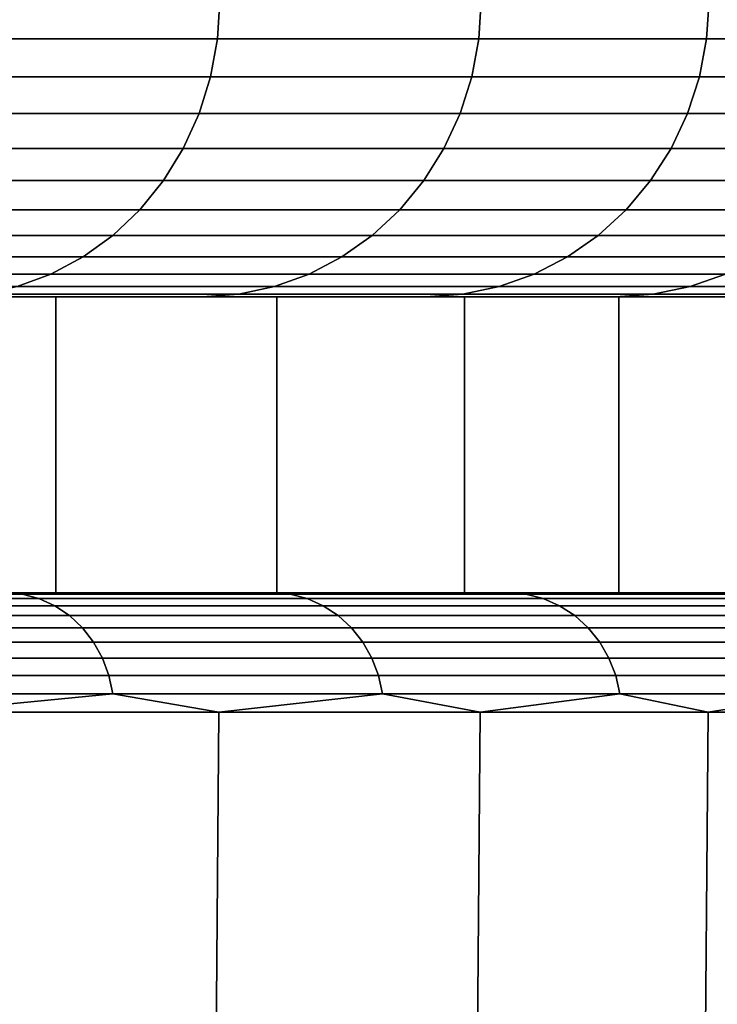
# Model space of a CAD drawing. Header units: metres. Extents: x -109 to 109, y -100 to 58.
# Tile 247 of 256: x 22.76 to 23.94, y -64.39 to -62.73. Entities that reach past the tile are written whole.
import ezdxf

# ---------------------------------------------------------------- set-up
doc = ezdxf.new("R2010")
doc.units = ezdxf.units.M
doc.layers.add('solid_21_062_100_XXX', color=7, linetype='CONTINUOUS')

msp = doc.modelspace()

# ---------------------------------------------------------------- linework, layer by layer
at = {"layer": 'solid_21_062_100_XXX'}
for points in [[(23.093115, -62.764614, -5.06805), (22.595942, -62.764614, -6.189654), (22.599731, -62.700001, -6.191446), (23.096989, -62.700001, -5.069655)], [(22.595942, -62.764614, 15.184516), (23.093115, -62.764614, 14.062912), (23.096989, -62.700001, 14.064517), (22.599731, -62.700001, 15.186308)], [(23.534655, -62.764614, -3.923403), (23.093115, -62.764614, -5.06805), (23.096989, -62.700001, -5.069655), (23.538601, -62.700001, -3.924815)], [(23.093115, -62.764614, 14.062912), (23.534655, -62.764614, 12.918264), (23.538601, -62.700001, 12.919677), (23.096989, -62.700001, 14.064517)], [(23.919497, -62.764614, -2.758469), (23.534655, -62.764614, -3.923403), (23.538601, -62.700001, -3.924815), (23.923508, -62.700001, -2.759686)], [(23.534655, -62.764614, 12.918264), (23.919497, -62.764614, 11.753331), (23.923508, -62.700001, 11.754548), (23.538601, -62.700001, 12.919677)], [(24.246714, -62.764614, -1.576055), (23.919497, -62.764614, -2.758469), (23.923508, -62.700001, -2.759686), (24.250782, -62.700001, -1.577073)], [(23.919497, -62.764614, 11.753331), (24.246714, -62.764614, 10.570917), (24.250782, -62.700001, 10.571936), (23.923508, -62.700001, 11.754548)], [(23.093115, -62.764614, 14.062912), (22.595942, -62.764614, 15.184516), (22.584469, -62.828842, 15.179089), (23.081388, -62.828842, 14.058055)], [(22.595942, -62.764614, -6.189654), (23.093115, -62.764614, -5.06805), (23.081388, -62.828842, -5.063193), (22.584469, -62.828842, -6.184227)], [(23.534655, -62.764614, 12.918264), (23.093115, -62.764614, 14.062912), (23.081388, -62.828842, 14.058055), (23.522703, -62.828842, 12.913989)], [(23.093115, -62.764614, -5.06805), (23.534655, -62.764614, -3.923403), (23.522703, -62.828842, -3.919127), (23.081388, -62.828842, -5.063193)], [(23.919497, -62.764614, 11.753331), (23.534655, -62.764614, 12.918264), (23.522703, -62.828842, 12.913989), (23.907351, -62.828842, 11.749646)], [(23.534655, -62.764614, -3.923403), (23.919497, -62.764614, -2.758469), (23.907351, -62.828842, -2.754785), (23.522703, -62.828842, -3.919127)], [(24.246714, -62.764614, 10.570917), (23.919497, -62.764614, 11.753331), (23.907351, -62.828842, 11.749646), (24.234402, -62.828842, 10.567833)], [(23.919497, -62.764614, -2.758469), (24.246714, -62.764614, -1.576055), (24.234402, -62.828842, -1.572971), (23.907351, -62.828842, -2.754785)], [(23.081388, -62.828842, 14.058055), (22.584469, -62.828842, 15.179089), (22.565508, -62.890858, 15.170121), (23.06201, -62.890858, 14.050028)], [(22.584469, -62.828842, -6.184227), (23.081388, -62.828842, -5.063193), (23.06201, -62.890858, -5.055166), (22.565508, -62.890858, -6.175259)], [(23.522703, -62.828842, 12.913989), (23.081388, -62.828842, 14.058055), (23.06201, -62.890858, 14.050028), (23.502954, -62.890858, 12.906922)], [(23.081388, -62.828842, -5.063193), (23.522703, -62.828842, -3.919127), (23.502954, -62.890858, -3.912061), (23.06201, -62.890858, -5.055166)], [(23.907351, -62.828842, 11.749646), (23.522703, -62.828842, 12.913989), (23.502954, -62.890858, 12.906922), (23.887278, -62.890858, 11.743558)], [(23.522703, -62.828842, -3.919127), (23.907351, -62.828842, -2.754785), (23.887278, -62.890858, -2.748696), (23.502954, -62.890858, -3.912061)], [(24.234402, -62.828842, 10.567833), (23.907351, -62.828842, 11.749646), (23.887278, -62.890858, 11.743558), (24.214056, -62.890858, 10.562737)], [(23.907351, -62.828842, -2.754785), (24.234402, -62.828842, -1.572971), (24.214056, -62.890858, -1.567874), (23.887278, -62.890858, -2.748696)], [(23.06201, -62.890858, 14.050028), (22.565508, -62.890858, 15.170121), (22.539383, -62.949604, 15.157765), (23.035311, -62.949604, 14.038969)], [(22.565508, -62.890858, -6.175259), (23.06201, -62.890858, -5.055166), (23.035311, -62.949604, -5.044107), (22.539383, -62.949604, -6.162903)], [(23.502954, -62.890858, 12.906922), (23.06201, -62.890858, 14.050028), (23.035311, -62.949604, 14.038969), (23.475746, -62.949604, 12.897187)], [(23.06201, -62.890858, -5.055166), (23.502954, -62.890858, -3.912061), (23.475746, -62.949604, -3.902325), (23.035311, -62.949604, -5.044107)], [(23.887278, -62.890858, 11.743558), (23.502954, -62.890858, 12.906922), (23.475746, -62.949604, 12.897187), (23.859625, -62.949604, 11.735168)], [(23.502954, -62.890858, -3.912061), (23.887278, -62.890858, -2.748696), (23.859625, -62.949604, -2.740307), (23.475746, -62.949604, -3.902325)], [(24.214056, -62.890858, 10.562737), (23.887278, -62.890858, 11.743558), (23.859625, -62.949604, 11.735168), (24.186024, -62.949604, 10.555715)], [(23.887278, -62.890858, -2.748696), (24.214056, -62.890858, -1.567874), (24.186024, -62.949604, -1.560853), (23.859625, -62.949604, -2.740307)], [(23.035311, -62.949604, 14.038969), (22.539383, -62.949604, 15.157765), (22.506546, -63.00407, 15.142234), (23.001751, -63.00407, 14.025068)], [(22.539383, -62.949604, -6.162903), (23.035311, -62.949604, -5.044107), (23.001751, -63.00407, -5.030206), (22.506546, -63.00407, -6.147372)], [(23.475746, -62.949604, 12.897187), (23.035311, -62.949604, 14.038969), (23.001751, -63.00407, 14.025068), (23.441544, -63.00407, 12.884949)], [(23.035311, -62.949604, -5.044107), (23.475746, -62.949604, -3.902325), (23.441544, -63.00407, -3.890087), (23.001751, -63.00407, -5.030206)], [(23.859625, -62.949604, 11.735168), (23.475746, -62.949604, 12.897187), (23.441544, -63.00407, 12.884949), (23.824863, -63.00407, 11.724624)], [(23.475746, -62.949604, -3.902325), (23.859625, -62.949604, -2.740307), (23.824863, -63.00407, -2.729762), (23.441544, -63.00407, -3.890087)], [(24.186024, -62.949604, 10.555715), (23.859625, -62.949604, 11.735168), (23.824863, -63.00407, 11.724624), (24.150785, -63.00407, 10.546888)], [(23.859625, -62.949604, -2.740307), (24.186024, -62.949604, -1.560853), (24.150785, -63.00407, -1.552026), (23.824863, -63.00407, -2.729762)], [(23.001751, -63.00407, 14.025068), (22.506546, -63.00407, 15.142234), (22.467556, -63.053322, 15.123794), (22.961903, -63.053322, 14.008562)], [(22.506546, -63.00407, -6.147372), (23.001751, -63.00407, -5.030206), (22.961903, -63.053322, -5.013701), (22.467556, -63.053322, -6.128932)], [(23.441544, -63.00407, 12.884949), (23.001751, -63.00407, 14.025068), (22.961903, -63.053322, 14.008562), (23.400934, -63.053322, 12.870419)], [(23.001751, -63.00407, -5.030206), (23.441544, -63.00407, -3.890087), (23.400934, -63.053322, -3.875557), (22.961903, -63.053322, -5.013701)], [(23.824863, -63.00407, 11.724624), (23.441544, -63.00407, 12.884949), (23.400934, -63.053322, 12.870419), (23.783588, -63.053322, 11.712104)], [(23.441544, -63.00407, -3.890087), (23.824863, -63.00407, -2.729762), (23.783588, -63.053322, -2.717242), (23.400934, -63.053322, -3.875557)], [(24.150785, -63.00407, 10.546888), (23.824863, -63.00407, 11.724624), (23.783588, -63.053322, 11.712104), (24.108948, -63.053322, 10.536408)], [(23.824863, -63.00407, -2.729762), (24.150785, -63.00407, -1.552026), (24.108948, -63.053322, -1.541546), (23.783588, -63.053322, -2.717242)], [(22.961903, -63.053322, 14.008562), (22.467556, -63.053322, 15.123794), (22.423082, -63.096516, 15.102759), (22.916452, -63.096516, 13.989736)], [(22.467556, -63.053322, -6.128932), (22.961903, -63.053322, -5.013701), (22.916452, -63.096516, -4.994874), (22.423082, -63.096516, -6.107897)], [(23.400934, -63.053322, 12.870419), (22.961903, -63.053322, 14.008562), (22.916452, -63.096516, 13.989736), (23.354612, -63.096516, 12.853845)], [(22.961903, -63.053322, -5.013701), (23.400934, -63.053322, -3.875557), (23.354612, -63.096516, -3.858983), (22.916452, -63.096516, -4.994874)], [(23.783588, -63.053322, 11.712104), (23.400934, -63.053322, 12.870419), (23.354612, -63.096516, 12.853845), (23.736511, -63.096516, 11.697823)], [(23.400934, -63.053322, -3.875557), (23.783588, -63.053322, -2.717242), (23.736511, -63.096516, -2.702961), (23.354612, -63.096516, -3.858983)], [(24.108948, -63.053322, 10.536408), (23.783588, -63.053322, 11.712104), (23.736511, -63.096516, 11.697823), (24.061226, -63.096516, 10.524454)], [(23.783588, -63.053322, -2.717242), (24.108948, -63.053322, -1.541546), (24.061226, -63.096516, -1.529592), (23.736511, -63.096516, -2.702961)], [(22.916452, -63.096516, 13.989736), (22.423082, -63.096516, 15.102759), (22.373888, -63.132915, 15.079493), (22.866175, -63.132915, 13.968911)], [(22.423082, -63.096516, -6.107897), (22.916452, -63.096516, -4.994874), (22.866175, -63.132915, -4.974049), (22.373888, -63.132915, -6.08463)], [(23.354612, -63.096516, 12.853845), (22.916452, -63.096516, 13.989736), (22.866175, -63.132915, 13.968911), (23.303375, -63.132915, 12.835512)], [(22.916452, -63.096516, -4.994874), (23.354612, -63.096516, -3.858983), (23.303375, -63.132915, -3.84065), (22.866175, -63.132915, -4.974049)], [(23.736511, -63.096516, 11.697823), (23.354612, -63.096516, 12.853845), (23.303375, -63.132915, 12.835512), (23.684437, -63.132915, 11.682026)], [(23.354612, -63.096516, -3.858983), (23.736511, -63.096516, -2.702961), (23.684437, -63.132915, -2.687164), (23.303375, -63.132915, -3.84065)], [(24.061226, -63.096516, 10.524454), (23.736511, -63.096516, 11.697823), (23.684437, -63.132915, 11.682026), (24.008438, -63.132915, 10.511231)], [(23.736511, -63.096516, -2.702961), (24.061226, -63.096516, -1.529592), (24.008438, -63.132915, -1.51637), (23.684437, -63.132915, -2.687164)], [(22.866175, -63.132915, 13.968911), (22.373888, -63.132915, 15.079493), (22.320818, -63.161888, 15.054392), (22.811937, -63.161888, 13.946445)], [(22.373888, -63.132915, -6.08463), (22.866175, -63.132915, -4.974049), (22.811937, -63.161888, -4.951583), (22.320818, -63.161888, -6.05953)], [(23.303375, -63.132915, 12.835512), (22.866175, -63.132915, 13.968911), (22.811937, -63.161888, 13.946445), (23.2481, -63.161888, 12.815734)], [(22.866175, -63.132915, -4.974049), (23.303375, -63.132915, -3.84065), (23.2481, -63.161888, -3.820872), (22.811937, -63.161888, -4.951583)], [(23.684437, -63.132915, 11.682026), (23.303375, -63.132915, 12.835512), (23.2481, -63.161888, 12.815734), (23.628256, -63.161888, 11.664984)], [(23.303375, -63.132915, -3.84065), (23.684437, -63.132915, -2.687164), (23.628256, -63.161888, -2.670122), (23.2481, -63.161888, -3.820872)], [(24.008438, -63.132915, 10.511231), (23.684437, -63.132915, 11.682026), (23.628256, -63.161888, 11.664984), (23.95149, -63.161888, 10.496967)], [(23.684437, -63.132915, -2.687164), (24.008438, -63.132915, -1.51637), (23.95149, -63.161888, -1.502105), (23.628256, -63.161888, -2.670122)], [(22.811937, -63.161888, 13.946445), (22.320818, -63.161888, 15.054392), (22.26478, -63.182945, 15.027887), (22.754665, -63.182945, 13.922722)], [(22.320818, -63.161888, -6.05953), (22.811937, -63.161888, -4.951583), (22.754665, -63.182945, -4.92786), (22.26478, -63.182945, -6.033026)], [(23.2481, -63.161888, 12.815734), (22.811937, -63.161888, 13.946445), (22.754665, -63.182945, 13.922722), (23.189734, -63.182945, 12.79485)], [(22.811937, -63.161888, -4.951583), (23.2481, -63.161888, -3.820872), (23.189734, -63.182945, -3.799989), (22.754665, -63.182945, -4.92786)], [(23.628256, -63.161888, 11.664984), (23.2481, -63.161888, 12.815734), (23.189734, -63.182945, 12.79485), (23.568935, -63.182945, 11.64699)], [(23.2481, -63.161888, -3.820872), (23.628256, -63.161888, -2.670122), (23.568935, -63.182945, -2.652128), (23.189734, -63.182945, -3.799989)], [(23.95149, -63.161888, 10.496967), (23.628256, -63.161888, 11.664984), (23.568935, -63.182945, 11.64699), (23.891357, -63.182945, 10.481905)], [(23.628256, -63.161888, -2.670122), (23.95149, -63.161888, -1.502105), (23.891357, -63.182945, -1.487043), (23.568935, -63.182945, -2.652128)], [(24.217024, -63.161888, 9.314496), (23.95149, -63.161888, 10.496967), (23.891357, -63.182945, 10.481905), (24.156225, -63.182945, 9.302402)], [(23.95149, -63.161888, -1.502105), (24.217024, -63.161888, -0.319634), (24.156225, -63.182945, -0.307541), (23.891357, -63.182945, -1.487043)], [(23.189734, -63.182945, 12.79485), (22.754665, -63.182945, 13.922722), (22.695343, -63.195721, 13.89815), (23.129278, -63.195721, 12.773219)], [(22.754665, -63.182945, -4.92786), (23.189734, -63.182945, -3.799989), (23.129278, -63.195721, -3.778357), (22.695343, -63.195721, -4.903288)], [(23.568935, -63.182945, 11.64699), (23.189734, -63.182945, 12.79485), (23.129278, -63.195721, 12.773219), (23.507492, -63.195721, 11.62835)], [(23.189734, -63.182945, -3.799989), (23.568935, -63.182945, -2.652128), (23.507492, -63.195721, -2.633489), (23.129278, -63.195721, -3.778357)], [(23.891357, -63.182945, 10.481905), (23.568935, -63.182945, 11.64699), (23.507492, -63.195721, 11.62835), (23.829073, -63.195721, 10.466303)], [(23.568935, -63.182945, -2.652128), (23.891357, -63.182945, -1.487043), (23.829073, -63.195721, -1.471441), (23.507492, -63.195721, -2.633489)], [(24.156225, -63.182945, 9.302402), (23.891357, -63.182945, 10.481905), (23.829073, -63.195721, 10.466303), (24.093248, -63.195721, 9.289876)], [(23.891357, -63.182945, -1.487043), (24.156225, -63.182945, -0.307541), (24.093248, -63.195721, -0.295014), (23.829073, -63.195721, -1.471441)], [(22.820141, -63.200001, 12.662574), (23.067553, -63.200001, 12.752001), (22.634689, -63.200001, 13.874041), (22.392004, -63.200001, 13.77248)], [(22.820141, -63.200001, -3.667712), (22.392004, -63.200001, -4.777618), (22.634705, -63.200001, -4.87914), (23.067566, -63.200001, -3.757101)], [(22.82015, -63.700001, -3.667699), (22.392029, -63.700001, -4.777559), (22.392004, -63.200001, -4.777618), (22.820141, -63.200001, -3.667712)], [(22.392029, -63.700001, 13.772421), (22.82015, -63.700001, 12.662561), (22.820141, -63.200001, 12.662574), (22.392004, -63.200001, 13.77248)], [(23.129278, -63.195721, 12.773219), (22.695343, -63.195721, 13.89815), (22.634689, -63.200001, 13.874041), (23.067553, -63.200001, 12.752001)], [(23.129278, -63.195721, -3.778357), (23.067566, -63.200001, -3.757101), (22.634705, -63.200001, -4.87914), (22.695343, -63.195721, -4.903288)], [(23.193298, -63.200001, 11.533008), (23.444836, -63.200001, 11.610068), (23.067553, -63.200001, 12.752001), (22.820141, -63.200001, 12.662574)], [(23.193298, -63.200001, -2.538146), (22.820141, -63.200001, -3.667712), (23.067566, -63.200001, -3.757101), (23.444843, -63.200001, -2.615176)], [(23.193232, -63.700001, -2.538348), (22.82015, -63.700001, -3.667699), (22.820141, -63.200001, -3.667712), (23.193298, -63.200001, -2.538146)], [(22.82015, -63.700001, 12.662561), (23.193232, -63.700001, 11.53321), (23.193298, -63.200001, 11.533008), (22.820141, -63.200001, 12.662574)], [(23.507492, -63.195721, 11.62835), (23.129278, -63.195721, 12.773219), (23.067553, -63.200001, 12.752001), (23.444836, -63.200001, 11.610068)], [(23.507492, -63.195721, -2.633489), (23.444843, -63.200001, -2.615176), (23.067566, -63.200001, -3.757101), (23.129278, -63.195721, -3.778357)], [(23.510614, -63.700001, -1.391474), (23.193232, -63.700001, -2.538348), (23.193298, -63.200001, -2.538146), (23.510576, -63.200001, -1.391647)], [(23.193232, -63.700001, 11.53321), (23.510614, -63.700001, 10.386336), (23.510576, -63.200001, 10.386509), (23.193298, -63.200001, 11.533008)], [(23.510576, -63.200001, 10.386509), (23.765625, -63.200001, 10.450995), (23.444836, -63.200001, 11.610068), (23.193298, -63.200001, 11.533008)], [(23.510576, -63.200001, -1.391647), (23.193298, -63.200001, -2.538146), (23.444843, -63.200001, -2.615176), (23.765635, -63.200001, -1.456101)], [(23.829073, -63.195721, 10.466303), (23.507492, -63.195721, 11.62835), (23.444836, -63.200001, 11.610068), (23.765625, -63.200001, 10.450995)], [(23.829073, -63.195721, -1.471441), (23.765635, -63.200001, -1.456101), (23.444843, -63.200001, -2.615176), (23.507492, -63.195721, -2.633489)], [(23.771214, -63.200001, 9.225838), (24.029152, -63.200001, 9.277576), (23.765625, -63.200001, 10.450995), (23.510576, -63.200001, 10.386509)], [(23.771214, -63.200001, -0.230976), (23.510576, -63.200001, -1.391647), (23.765635, -63.200001, -1.456101), (24.02916, -63.200001, -0.282673)], [(23.771208, -63.700001, -0.23103), (23.510614, -63.700001, -1.391474), (23.510576, -63.200001, -1.391647), (23.771214, -63.200001, -0.230976)], [(23.510614, -63.700001, 10.386336), (23.771208, -63.700001, 9.225891), (23.771214, -63.200001, 9.225838), (23.510576, -63.200001, 10.386509)], [(24.093248, -63.195721, 9.289876), (23.829073, -63.195721, 10.466303), (23.765625, -63.200001, 10.450995), (24.029152, -63.200001, 9.277576)], [(24.093248, -63.195721, -0.295014), (24.02916, -63.200001, -0.282673), (23.765635, -63.200001, -1.456101), (23.829073, -63.195721, -1.471441)], [(23.974586, -63.700001, 0.941096), (23.771208, -63.700001, -0.23103), (23.771214, -63.200001, -0.230976), (23.97459, -63.200001, 0.941103)], [(23.771208, -63.700001, 9.225891), (23.974586, -63.700001, 8.053766), (23.97459, -63.200001, 8.053759), (23.771214, -63.200001, 9.225838)], [(23.97459, -63.200001, 8.053759), (24.234776, -63.200001, 8.092642), (24.029152, -63.200001, 9.277576), (23.771214, -63.200001, 9.225838)], [(23.97459, -63.200001, 0.941103), (23.771214, -63.200001, -0.230976), (24.02916, -63.200001, -0.282673), (24.234781, -63.200001, 0.902258)], [(22.257793, -63.70245, -6.506774), (22.416811, -63.700001, -6.106321), (22.763453, -63.70245, -5.418575)], [(22.763453, -63.70245, 14.413437), (22.416813, -63.700001, 15.101177), (22.257793, -63.70245, 15.501637)], [(22.763453, -63.70245, 14.413437), (22.257793, -63.70245, 15.501637), (22.285328, -63.709827, 15.515249), (22.791613, -63.709827, 14.425703)], [(22.257793, -63.70245, -6.506774), (22.763453, -63.70245, -5.418575), (22.791613, -63.709827, -5.430841), (22.285328, -63.709827, -6.520387)], [(22.392029, -63.700001, -4.777559), (22.82015, -63.700001, -3.667699), (22.91017, -63.700001, -4.993463), (22.416811, -63.700001, -6.106321)], [(22.392029, -63.700001, 13.772421), (22.416813, -63.700001, 15.101177), (22.910173, -63.700001, 13.988317), (22.82015, -63.700001, 12.662561)], [(22.763453, -63.70245, -5.418575), (22.416811, -63.700001, -6.106321), (22.91017, -63.700001, -4.993463)], [(22.763453, -63.70245, 14.413437), (22.910173, -63.700001, 13.988317), (22.416813, -63.700001, 15.101177)], [(22.763453, -63.70245, -5.418575), (22.91017, -63.700001, -4.993463), (23.215946, -63.70245, -4.307216)], [(23.215946, -63.70245, 13.302077), (22.910173, -63.700001, 13.988317), (22.763453, -63.70245, 14.413437)], [(23.215946, -63.70245, 13.302077), (22.763453, -63.70245, 14.413437), (22.791613, -63.709827, 14.425703), (23.244665, -63.709827, 13.312969)], [(22.763453, -63.70245, -5.418575), (23.215946, -63.70245, -4.307216), (23.244665, -63.709827, -4.318108), (22.791613, -63.709827, -5.430841)], [(22.82015, -63.700001, -3.667699), (23.193232, -63.700001, -2.538348), (23.348322, -63.700001, -3.857739), (22.91017, -63.700001, -4.993463)], [(22.82015, -63.700001, 12.662561), (22.910173, -63.700001, 13.988317), (23.348324, -63.700001, 12.852594), (23.193232, -63.700001, 11.53321)], [(23.215946, -63.70245, -4.307216), (22.91017, -63.700001, -4.993463), (23.348322, -63.700001, -3.857739)], [(23.215946, -63.70245, 13.302077), (23.348324, -63.700001, 12.852594), (22.910173, -63.700001, 13.988317)], [(23.193232, -63.700001, -2.538348), (23.510614, -63.700001, -1.391474), (23.730207, -63.700001, -2.701894), (23.348322, -63.700001, -3.857739)], [(23.193232, -63.700001, 11.53321), (23.348324, -63.700001, 12.852594), (23.730209, -63.700001, 11.696749), (23.510614, -63.700001, 10.386336)], [(23.215946, -63.70245, -4.307216), (23.348322, -63.700001, -3.857739), (23.614216, -63.70245, -3.175293)], [(23.614216, -63.70245, 12.170155), (23.348324, -63.700001, 12.852594), (23.215946, -63.70245, 13.302077)], [(23.614216, -63.70245, 12.170155), (23.215946, -63.70245, 13.302077), (23.244665, -63.709827, 13.312969), (23.643429, -63.709827, 12.179646)], [(23.215946, -63.70245, -4.307216), (23.614216, -63.70245, -3.175293), (23.643429, -63.709827, -3.184785), (23.244665, -63.709827, -4.318108)], [(23.614216, -63.70245, -3.175293), (23.348322, -63.700001, -3.857739), (23.730207, -63.700001, -2.701894)], [(23.614216, -63.70245, 12.170155), (23.730209, -63.700001, 11.696749), (23.348324, -63.700001, 12.852594)], [(23.510614, -63.700001, -1.391474), (23.771208, -63.700001, -0.23103), (23.730207, -63.700001, -2.701894)], [(23.510614, -63.700001, 10.386336), (23.730209, -63.700001, 11.696749), (24.054909, -63.700001, 10.523573), (23.771208, -63.700001, 9.225891)], [(23.614216, -63.70245, -3.175293), (23.730207, -63.700001, -2.701894), (23.957336, -63.70245, -2.02545)], [(23.957336, -63.70245, 11.020312), (23.730209, -63.700001, 11.696749), (23.614216, -63.70245, 12.170155)], [(23.957336, -63.70245, 11.020312), (23.614216, -63.70245, 12.170155), (23.643429, -63.709827, 12.179646), (23.986973, -63.709827, 11.028381)], [(23.614216, -63.70245, -3.175293), (23.957336, -63.70245, -2.02545), (23.986973, -63.709827, -2.03352), (23.643429, -63.709827, -3.184785)], [(23.771208, -63.700001, -0.23103), (23.974586, -63.700001, 0.941096), (24.054907, -63.700001, -1.528718), (23.730207, -63.700001, -2.701894)], [(23.957336, -63.70245, -2.02545), (23.730207, -63.700001, -2.701894), (24.054907, -63.700001, -1.528718)], [(23.957336, -63.70245, 11.020312), (24.054909, -63.700001, 10.523573), (23.730209, -63.700001, 11.696749)], [(23.974586, -63.700001, 8.053766), (23.771208, -63.700001, 9.225891), (24.054909, -63.700001, 10.523573)], [(22.791613, -63.709827, 14.425703), (22.285328, -63.709827, 15.515249), (22.311478, -63.721951, 15.528177), (22.818356, -63.721951, 14.437353)], [(22.285328, -63.709827, -6.520387), (22.791613, -63.709827, -5.430841), (22.818356, -63.721951, -5.442491), (22.311478, -63.721951, -6.533315)], [(23.244665, -63.709827, 13.312969), (22.791613, -63.709827, 14.425703), (22.818356, -63.721951, 14.437353), (23.27194, -63.721951, 13.323314)], [(22.791613, -63.709827, -5.430841), (23.244665, -63.709827, -4.318108), (23.27194, -63.721951, -4.328452), (22.818356, -63.721951, -5.442491)], [(23.643429, -63.709827, 12.179646), (23.244665, -63.709827, 13.312969), (23.27194, -63.721951, 13.323314), (23.671171, -63.721951, 12.188661)], [(23.244665, -63.709827, -4.318108), (23.643429, -63.709827, -3.184785), (23.671171, -63.721951, -3.193799), (23.27194, -63.721951, -4.328452)], [(23.986973, -63.709827, 11.028381), (23.643429, -63.709827, 12.179646), (23.671171, -63.721951, 12.188661), (24.015118, -63.721951, 11.036045)], [(23.643429, -63.709827, -3.184785), (23.986973, -63.709827, -2.03352), (24.015118, -63.721951, -2.041183), (23.671171, -63.721951, -3.193799)], [(22.818356, -63.721951, 14.437353), (22.311478, -63.721951, 15.528177), (22.335588, -63.738514, 15.540098), (22.843016, -63.738514, 14.448095)], [(22.311478, -63.721951, -6.533315), (22.818356, -63.721951, -5.442491), (22.843016, -63.738514, -5.453233), (22.335588, -63.738514, -6.545236)], [(23.27194, -63.721951, 13.323314), (22.818356, -63.721951, 14.437353), (22.843016, -63.738514, 14.448095), (23.297091, -63.738514, 13.332851)], [(22.818356, -63.721951, -5.442491), (23.27194, -63.721951, -4.328452), (23.297091, -63.738514, -4.33799), (22.843016, -63.738514, -5.453233)], [(23.671171, -63.721951, 12.188661), (23.27194, -63.721951, 13.323314), (23.297091, -63.738514, 13.332851), (23.696753, -63.738514, 12.196973)], [(23.27194, -63.721951, -4.328452), (23.671171, -63.721951, -3.193799), (23.696753, -63.738514, -3.202111), (23.297091, -63.738514, -4.33799)], [(24.015118, -63.721951, 11.036045), (23.671171, -63.721951, 12.188661), (23.696753, -63.738514, 12.196973), (24.041071, -63.738514, 11.043111)], [(23.671171, -63.721951, -3.193799), (24.015118, -63.721951, -2.041183), (24.041071, -63.738514, -2.048249), (23.696753, -63.738514, -3.202111)], [(22.843016, -63.738514, 14.448095), (22.335588, -63.738514, 15.540098), (22.357063, -63.759106, 15.550714), (22.864977, -63.759106, 14.457662)], [(22.335588, -63.738514, -6.545236), (22.843016, -63.738514, -5.453233), (22.864977, -63.759106, -5.4628), (22.357063, -63.759106, -6.555853)], [(23.297091, -63.738514, 13.332851), (22.843016, -63.738514, 14.448095), (22.864977, -63.759106, 14.457662), (23.319487, -63.759106, 13.341346)], [(22.843016, -63.738514, -5.453233), (23.297091, -63.738514, -4.33799), (23.319487, -63.759106, -4.346484), (22.864977, -63.759106, -5.4628)], [(23.696753, -63.738514, 12.196973), (23.297091, -63.738514, 13.332851), (23.319487, -63.759106, 13.341346), (23.719536, -63.759106, 12.204375)], [(23.297091, -63.738514, -4.33799), (23.696753, -63.738514, -3.202111), (23.719536, -63.759106, -3.209513), (23.319487, -63.759106, -4.346484)], [(24.041071, -63.738514, 11.043111), (23.696753, -63.738514, 12.196973), (23.719536, -63.759106, 12.204375), (24.064184, -63.759106, 11.049404)], [(23.696753, -63.738514, -3.202111), (24.041071, -63.738514, -2.048249), (24.064184, -63.759106, -2.054542), (23.719536, -63.759106, -3.209513)], [(22.864977, -63.759106, 14.457662), (22.357063, -63.759106, 15.550714), (22.375362, -63.783215, 15.559761), (22.883692, -63.783215, 14.465814)], [(22.357063, -63.759106, -6.555853), (22.864977, -63.759106, -5.4628), (22.883692, -63.783215, -5.470952), (22.375362, -63.783215, -6.5649)], [(23.319487, -63.759106, 13.341346), (22.864977, -63.759106, 14.457662), (22.883692, -63.783215, 14.465814), (23.338573, -63.783215, 13.348584)], [(22.864977, -63.759106, -5.4628), (23.319487, -63.759106, -4.346484), (23.338573, -63.783215, -4.353723), (22.883692, -63.783215, -5.470952)], [(23.719536, -63.759106, 12.204375), (23.319487, -63.759106, 13.341346), (23.338573, -63.783215, 13.348584), (23.738949, -63.783215, 12.210683)], [(23.319487, -63.759106, -4.346484), (23.719536, -63.759106, -3.209513), (23.738949, -63.783215, -3.215821), (23.338573, -63.783215, -4.353723)], [(24.064184, -63.759106, 11.049404), (23.719536, -63.759106, 12.204375), (23.738949, -63.783215, 12.210683), (24.083881, -63.783215, 11.054767)], [(23.719536, -63.759106, -3.209513), (24.064184, -63.759106, -2.054542), (24.083881, -63.783215, -2.059905), (23.738949, -63.783215, -3.215821)], [(22.883692, -63.783215, 14.465814), (22.375362, -63.783215, 15.559761), (22.39003, -63.810234, 15.567014), (22.898693, -63.810234, 14.472348)], [(22.375362, -63.783215, -6.5649), (22.883692, -63.783215, -5.470952), (22.898693, -63.810234, -5.477487), (22.39003, -63.810234, -6.572152)], [(23.338573, -63.783215, 13.348584), (22.883692, -63.783215, 14.465814), (22.898693, -63.810234, 14.472348), (23.353874, -63.810234, 13.354387)], [(22.883692, -63.783215, -5.470952), (23.338573, -63.783215, -4.353723), (23.353874, -63.810234, -4.359525), (22.898693, -63.810234, -5.477487)], [(23.738949, -63.783215, 12.210683), (23.338573, -63.783215, 13.348584), (23.353874, -63.810234, 13.354387), (23.754511, -63.810234, 12.215739)], [(23.338573, -63.783215, -4.353723), (23.738949, -63.783215, -3.215821), (23.754511, -63.810234, -3.220878), (23.353874, -63.810234, -4.359525)], [(24.083881, -63.783215, 11.054767), (23.738949, -63.783215, 12.210683), (23.754511, -63.810234, 12.215739), (24.099669, -63.810234, 11.059066)], [(23.738949, -63.783215, -3.215821), (24.083881, -63.783215, -2.059905), (24.099669, -63.810234, -2.064204), (23.754511, -63.810234, -3.220878)], [(22.898693, -63.810234, 14.472348), (22.39003, -63.810234, 15.567014), (22.400702, -63.839497, 15.572289), (22.909607, -63.839497, 14.477103)], [(22.39003, -63.810234, -6.572152), (22.898693, -63.810234, -5.477487), (22.909607, -63.839497, -5.482241), (22.400702, -63.839497, -6.577427)], [(23.353874, -63.810234, 13.354387), (22.898693, -63.810234, 14.472348), (22.909607, -63.839497, 14.477103), (23.365005, -63.839497, 13.358608)], [(22.898693, -63.810234, -5.477487), (23.353874, -63.810234, -4.359525), (23.365005, -63.839497, -4.363747), (22.909607, -63.839497, -5.482241)], [(23.754511, -63.810234, 12.215739), (23.353874, -63.810234, 13.354387), (23.365005, -63.839497, 13.358608), (23.765833, -63.839497, 12.219419)], [(23.353874, -63.810234, -4.359525), (23.754511, -63.810234, -3.220878), (23.765833, -63.839497, -3.224556), (23.365005, -63.839497, -4.363747)], [(24.099669, -63.810234, 11.059066), (23.754511, -63.810234, 12.215739), (23.765833, -63.839497, 12.219419), (24.111155, -63.839497, 11.062193)], [(23.754511, -63.810234, -3.220878), (24.099669, -63.810234, -2.064204), (24.111155, -63.839497, -2.067331), (23.765833, -63.839497, -3.224556)], [(22.909607, -63.839497, 14.477103), (22.400702, -63.839497, 15.572289), (22.40711, -63.870266, 15.575458), (22.916161, -63.870266, 14.479958)], [(22.400702, -63.839497, -6.577427), (22.909607, -63.839497, -5.482241), (22.916161, -63.870266, -5.485096), (22.40711, -63.870266, -6.580596)], [(23.365005, -63.839497, 13.358608), (22.909607, -63.839497, 14.477103), (22.916161, -63.870266, 14.479958), (23.371689, -63.870266, 13.361143)], [(22.909607, -63.839497, -5.482241), (23.365005, -63.839497, -4.363747), (23.371689, -63.870266, -4.366282), (22.916161, -63.870266, -5.485096)], [(23.765833, -63.839497, 12.219419), (23.365005, -63.839497, 13.358608), (23.371689, -63.870266, 13.361143), (23.772633, -63.870266, 12.221627)], [(23.365005, -63.839497, -4.363747), (23.765833, -63.839497, -3.224556), (23.772633, -63.870266, -3.226765), (23.371689, -63.870266, -4.366282)], [(24.111155, -63.839497, 11.062193), (23.765833, -63.839497, 12.219419), (23.772633, -63.870266, 12.221627), (24.118053, -63.870266, 11.064071)], [(23.765833, -63.839497, -3.224556), (24.111155, -63.839497, -2.067331), (24.118053, -63.870266, -2.069209), (23.772633, -63.870266, -3.226765)], [(22.916161, -63.870266, 14.479958), (22.40711, -63.870266, 15.575458), (22.598137, -63.901745, 15.185563)], [(22.40711, -63.870266, -6.580596), (22.916161, -63.870266, -5.485096), (22.598137, -63.901745, -6.190701)], [(22.916161, -63.870266, 14.479958), (22.598137, -63.901745, 15.185563), (23.09536, -63.901745, 14.063849)], [(22.916161, -63.870266, -5.485096), (23.09536, -63.901745, -5.068988), (22.598137, -63.901745, -6.190701)], [(23.371689, -63.870266, 13.361143), (22.916161, -63.870266, 14.479958), (23.09536, -63.901745, 14.063849)], [(22.916161, -63.870266, -5.485096), (23.371689, -63.870266, -4.366282), (23.09536, -63.901745, -5.068988)], [(23.371689, -63.870266, 13.361143), (23.09536, -63.901745, 14.063849), (23.536942, -63.901745, 12.91909)], [(23.371689, -63.870266, -4.366282), (23.536942, -63.901745, -3.924228), (23.09536, -63.901745, -5.068988)], [(23.772633, -63.870266, 12.221627), (23.371689, -63.870266, 13.361143), (23.536942, -63.901745, 12.91909)], [(23.371689, -63.870266, -4.366282), (23.772633, -63.870266, -3.226765), (23.536942, -63.901745, -3.924228)], [(23.772633, -63.870266, 12.221627), (23.536942, -63.901745, 12.91909), (23.921822, -63.901745, 11.754042)], [(23.772633, -63.870266, -3.226765), (23.921822, -63.901745, -2.75918), (23.536942, -63.901745, -3.924228)], [(24.118053, -63.870266, 11.064071), (23.772633, -63.870266, 12.221627), (23.921822, -63.901745, 11.754042)], [(23.772633, -63.870266, -3.226765), (24.118053, -63.870266, -2.069209), (23.921822, -63.901745, -2.75918)], [(24.118053, -63.870266, 11.064071), (23.921822, -63.901745, 11.754042), (24.249073, -63.901745, 10.571512)], [(24.118053, -63.870266, -2.069209), (24.249073, -63.901745, -1.57665), (23.921822, -63.901745, -2.75918)], [(22.598137, -63.901745, -6.190701), (23.09536, -63.901745, -5.068988), (22.994547, -76.406158, -5.027215), (22.499496, -76.406158, -6.144029)], [(23.09536, -63.901745, 14.063849), (22.598137, -63.901745, 15.185563), (22.499496, -76.406158, 15.138892), (22.994547, -76.406158, 14.022078)], [(23.09536, -63.901745, -5.068988), (23.536942, -63.901745, -3.924228), (23.4342, -76.406158, -3.887454), (22.994547, -76.406158, -5.027215)], [(23.536942, -63.901745, 12.91909), (23.09536, -63.901745, 14.063849), (22.994547, -76.406158, 14.022078), (23.4342, -76.406158, 12.882316)], [(23.536942, -63.901745, -3.924228), (23.921822, -63.901745, -2.75918), (23.8174, -76.406158, -2.727492), (23.4342, -76.406158, -3.887454)], [(23.921822, -63.901745, 11.754042), (23.536942, -63.901745, 12.91909), (23.4342, -76.406158, 12.882316), (23.8174, -76.406158, 11.722353)], [(23.921822, -63.901745, -2.75918), (24.249073, -63.901745, -1.57665), (24.143221, -76.406158, -1.550125), (23.8174, -76.406158, -2.727492)], [(24.249073, -63.901745, 10.571512), (23.921822, -63.901745, 11.754042), (23.8174, -76.406158, 11.722353), (24.143221, -76.406158, 10.544986)]]:
    msp.add_3dface(points, dxfattribs=at)

doc.saveas('drawing.dxf')
